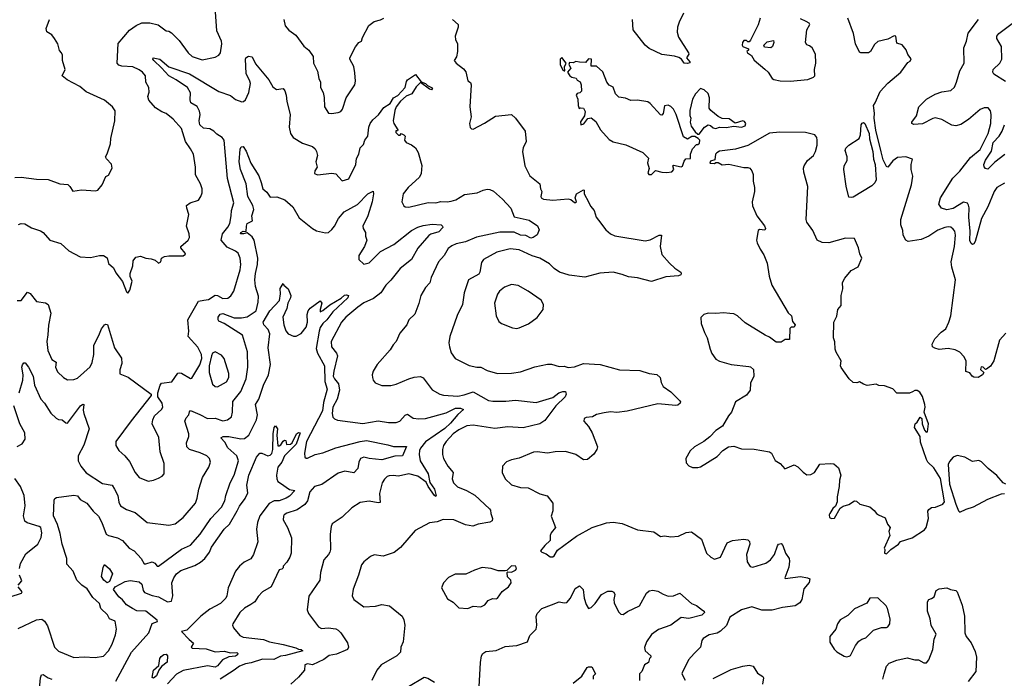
# Model space of a CAD drawing. Extents: x 2133489 to 2292442, y 756223 to 916462.
# Tile 81 of 256: x 2147403 to 2155073, y 827431 to 832563. Entities that reach past the tile are written whole.
import ezdxf

# ---------------------------------------------------------------- set-up
doc = ezdxf.new("R2010")
doc.units = 0

msp = doc.modelspace()

# ---------------------------------------------------------------- linework, layer by layer
at = {"layer": '0CON20XD'}
for points in [[(2147395, 830968), (2147415, 830975.8), (2147442.7, 830972.7), (2147495, 830940), (2147565, 830917.5), (2147585, 830904), (2147637.5, 830845), (2147725, 830818.8), (2147785, 830761.2), (2147873.3, 830715), (2147955, 830710), (2148024.5, 830724.5), (2148055.7, 830725.7), (2148085, 830707.5), (2148095, 830662.5), (2148135, 830630), (2148151.7, 830591.7), (2148205, 830522.5), (2148235, 830442.5), (2148245, 830433.3), (2148261.8, 830455), (2148279.5, 830525), (2148263.2, 830563.2), (2148263, 830585), (2148284.8, 830645), (2148287.8, 830685), (2148307.1, 830712.9), (2148345, 830719.8), (2148385, 830704.1), (2148428.6, 830698.6), (2148458, 830688), (2148485.3, 830664.7), (2148503.8, 830675), (2148508.8, 830705), (2148531.2, 830718.8), (2148565.9, 830724.1), (2148676.7, 830723.3), (2148694, 830735), (2148692.9, 830745), (2148659.2, 830785), (2148658, 830795), (2148715, 830843.8), (2148726.9, 830865), (2148724.4, 830895), (2148703.6, 830955), (2148722.1, 831045), (2148704.5, 831095.5), (2148703.5, 831115), (2148730, 831135), (2148795, 831156.9), (2148813.3, 831185), (2148824.2, 831215), (2148824.4, 831245), (2148812.7, 831285), (2148772.9, 831355), (2148773.6, 831413.6), (2148756, 831515), (2148735, 831556.7), (2148695, 831613.3), (2148665, 831716.2), (2148597.7, 831787.7), (2148545, 831832.5), (2148510, 831845), (2148460, 831875), (2148410, 831935), (2148402.5, 831965), (2148410.7, 831999.3), (2148410, 832035), (2148386.7, 832075), (2148383.8, 832125), (2148359.2, 832155), (2148335, 832172.9), (2148285, 832194.4), (2148200.2, 832200.2), (2148175, 832209.4), (2148162.5, 832225), (2148171.7, 832378.3), (2148258.7, 832481.3), (2148311.3, 832518.7), (2148355, 832538.8), (2148418.1, 832538.1), (2148481.7, 832521.7), (2148545, 832476.7), (2148565, 832473.3), (2148585, 832461.2), (2148645, 832400), (2148715.8, 832305), (2148748, 832275), (2148825, 832251.4), (2148925, 832270), (2148955, 832286.7), (2148968.8, 832305), (2148977.1, 832375), (2148974.2, 832395), (2148938.1, 832475), (2148929.2, 832625)], [(2149460, 832565), (2149471.9, 832515), (2149500.5, 832480.5), (2149555, 832442), (2149617.1, 832357.1), (2149656.2, 832325), (2149690, 832275), (2149692, 832225), (2149722.3, 832162.3), (2149733.8, 832105), (2149745.9, 832075.9), (2149746.2, 832035), (2149766, 831995), (2149776.1, 831956.1), (2149778.8, 831885), (2149807.5, 831835), (2149831.7, 831831.7), (2149885, 831840), (2149905, 831848.8), (2149918.8, 831865), (2149945.8, 831955), (2150014.2, 832055), (2150019.4, 832085), (2150015, 832150), (2150007, 832197), (2149976.2, 832255), (2149976.2, 832265), (2150017.9, 832352.1), (2150045, 832384), (2150066.7, 832395), (2150073.8, 832425), (2150123, 832517), (2150165, 832549.2), (2150215, 832560.8), (2150238.8, 832575)], [(2152573.8, 832615), (2152539.4, 832545), (2152527.1, 832505), (2152525.7, 832465), (2152535, 832426.7), (2152614, 832305), (2152616.2, 832295), (2152597.5, 832265), (2152623.8, 832235), (2152623.3, 832226.7), (2152605, 832221.5), (2152580, 832225), (2152558.8, 832255), (2152538.5, 832268.5), (2152505, 832280), (2152405, 832291.8), (2152307.3, 832337.3), (2152275.8, 832365.8), (2152181.4, 832485), (2152175.6, 832565)], [(2153170, 832575), (2153155.9, 832524.1), (2153097, 832403), (2153085, 832390), (2153075, 832390), (2153065, 832400), (2153045, 832400), (2153032.5, 832385), (2153030, 832365), (2153035, 832353.3), (2153080, 832335), (2153080, 832325), (2153067.5, 832315), (2153072.5, 832305), (2153103.9, 832283.9), (2153125, 832247.5), (2153207.1, 832177.1), (2153233.8, 832155), (2153264, 832105), (2153276.5, 832096.5), (2153326.7, 832086.7), (2153405, 832084.6)], [(2153405, 832084.6), (2153542.2, 832097.8), (2153585.6, 832114.4), (2153596, 832125), (2153594.2, 832175), (2153605.8, 832225), (2153601.2, 832295), (2153575, 832343.3), (2153555, 832360), (2153535, 832366.7), (2153523.8, 832385), (2153533.8, 832485), (2153557.5, 832525), (2153552.5, 832535), (2153529.7, 832549.7), (2153485, 832570)], [(2154935, 829840), (2154925, 829837.5), (2154906.7, 829855), (2154892.4, 829857.6), (2154888.3, 829838.3), (2154912.5, 829815), (2154903.3, 829795), (2154870, 829775), (2154836.4, 829776.4), (2154822.5, 829785), (2154805, 829812.5), (2154773, 829823), (2154776.7, 829905), (2154758.3, 829938.3), (2154725, 829973.3), (2154689.7, 829989.7), (2154635, 830000.8), (2154565, 829993.8), (2154532.3, 830002.3), (2154513.3, 830015), (2154510, 830035), (2154531.2, 830075), (2154581.7, 830128.3), (2154618, 830155), (2154641.4, 830205), (2154655.5, 830254.5), (2154692.1, 830535), (2154663.1, 830635), (2154660, 830675), (2154685.3, 830794.7), (2154693.2, 830885), (2154687.1, 830915), (2154675, 830931.9), (2154655.7, 830945.8), (2154635, 830948.4), (2154610, 830945), (2154555, 830921.8), (2154484.2, 830875.8), (2154425, 830850.9), (2154325, 830834), (2154305, 830844), (2154285, 830883.3), (2154281.5, 830921.5), (2154266.6, 830963.4), (2154265.7, 831005), (2154350, 831275), (2154360, 831345), (2154348, 831395), (2154346.2, 831435), (2154357.5, 831475), (2154305, 831493.8), (2154240.3, 831489.7), (2154205, 831462.5), (2154165, 831413.3), (2154155, 831420), (2154130.1, 831470.1), (2154112.3, 831532.3), (2154072.2, 831702.2), (2154058.8, 831795), (2154060.7, 831835), (2154052.9, 831895), (2154068, 831915), (2154105, 832003.8), (2154165, 832068), (2154266.2, 832155), (2154320.7, 832229.3), (2154340, 832240), (2154347, 832257), (2154321.2, 832291.2), (2154308.3, 832328.3), (2154276.1, 832366.1), (2154235, 832380), (2154227.5, 832435), (2154215, 832437.5), (2154165, 832410), (2154087.5, 832392.5), (2154060.8, 832369.2), (2154029.2, 832315), (2154015, 832305.7), (2153955, 832303.8), (2153945, 832311.2), (2153913.8, 832375), (2153896.9, 832455), (2153853.1, 832575)], [(2147365, 831333.3), (2147415, 831336.2), (2147535, 831320), (2147625, 831318), (2147715, 831283.8), (2147777.7, 831277.7), (2147795, 831263.3), (2147816.1, 831226.1), (2147885, 831236.9), (2147995, 831230), (2148012, 831235), (2148045.6, 831275), (2148075, 831340), (2148095, 831352.5), (2148123.3, 831405), (2148117.8, 831437.8), (2148078.3, 831478.3), (2148071.2, 831495), (2148085, 831517.5), (2148109.5, 831595), (2148112.3, 831637.7), (2148144, 831775), (2148148.2, 831851.8), (2148127.5, 831885), (2148063.8, 831935), (2147921.9, 832001.9), (2147871.5, 832041.5), (2147774, 832095), (2147733.3, 832125), (2147757.5, 832175), (2147737.5, 832245), (2147737, 832287), (2147730, 832305), (2147713, 832323), (2147700, 832375), (2147675, 832416.7), (2147655, 832443.8), (2147615, 832468), (2147608.7, 832495), (2147634.4, 832565)], [(2150775, 832563.8), (2150817.5, 832525), (2150818, 832505), (2150795.6, 832434.4), (2150798.6, 832408.6), (2150813.1, 832375), (2150814.4, 832315), (2150806.7, 832273.3), (2150788.1, 832245), (2150802.3, 832225), (2150860.3, 832180.3), (2150877.9, 832157.9), (2150895, 832087.5), (2150915, 832072.5), (2150920, 832055), (2150910, 831885), (2150918.8, 831805), (2150906.7, 831755), (2150913, 831723), (2150921.7, 831711.7), (2150935, 831710), (2151023.6, 831756.4), (2151108.3, 831811.7), (2151235, 831823.3), (2151265, 831796.7), (2151340, 831695), (2151348.8, 831615), (2151325.9, 831564.1), (2151320, 831535), (2151338.6, 831425), (2151375.9, 831345.9), (2151454.2, 831284.2), (2151460, 831245), (2151470, 831225), (2151462.5, 831185), (2151466.2, 831175), (2151484.5, 831164.5), (2151556.4, 831156.4), (2151675, 831167.1), (2151695, 831161.4), (2151725, 831137.5), (2151732, 831138), (2151739.2, 831145), (2151731.2, 831175), (2151740, 831205), (2151795, 831237.5), (2151800, 831235), (2151801.2, 831205), (2151833.1, 831145), (2151850.4, 831110.4), (2151878.8, 831075), (2151894.4, 831025), (2151911.2, 831001.2), (2151970, 830925), (2152005.4, 830895.4), (2152038.3, 830878.3), (2152275, 830840), (2152315, 830848.1), (2152385, 830883.8), (2152403, 830883), (2152391.9, 830795), (2152404.6, 830734.6), (2152463.8, 830665), (2152505.7, 830625.7), (2152552.5, 830595), (2152556.7, 830585), (2152552.5, 830575), (2152535, 830566.2), (2152435, 830560), (2152325, 830522.9), (2152215, 830551.5), (2152145, 830558.9), (2152095, 830578.2), (2152025, 830594.5), (2151923.1, 830586.9), (2151805, 830557.3), (2151682.7, 830572.7), (2151608.1, 830595), (2151565.3, 830625.3), (2151529.8, 830659.8), (2151455, 830705.7), (2151395, 830722.2), (2151295, 830770), (2151225, 830778.1), (2151119.5, 830750.5), (2151015, 830694.3), (2150999.7, 830670.3), (2150988.7, 830595), (2150980.7, 830579.3), (2150898.9, 830535), (2150864.3, 830434.3), (2150853.3, 830345), (2150811.3, 830258.7), (2150754.4, 830095.6), (2150747.1, 830045), (2150750, 830015), (2150765, 829966.7), (2150795, 829923.8), (2150905, 829868.8), (2150965, 829856.2), (2150995, 829856.7), (2151045, 829829.2), (2151125, 829806.9), (2151235, 829808.5), (2151305, 829820.4), (2151415, 829857.5), (2151515, 829880), (2151545, 829878.8), (2151605, 829860), (2151645, 829862), (2151675, 829854), (2151725, 829858), (2151795, 829883.8), (2151925, 829876.9), (2152075, 829834.4), (2152235, 829828.6), (2152305.7, 829805.7), (2152365, 829798), (2152392.5, 829775), (2152400, 829735), (2152416.7, 829705), (2152474.2, 829664.2), (2152543.3, 829595), (2152550, 829585), (2152547.5, 829575), (2152529.5, 829560.5), (2152515, 829556.2), (2152375, 829569.4), (2152135, 829512.2), (2152055, 829502.9), (2152005, 829506.9), (2151955, 829500.8), (2151895, 829486), (2151865, 829468.8), (2151817, 829463), (2151800, 829455), (2151797.5, 829435), (2151834.2, 829394.2), (2151862.7, 829342.7), (2151903.8, 829235), (2151900, 829215), (2151875, 829176.7), (2151825, 829136.2), (2151795, 829134), (2151734.3, 829174.3), (2151655, 829197.1), (2151574.4, 829195.6), (2151515, 829185.6), (2151435, 829196.9), (2151405.7, 829194.3), (2151295, 829147.5), (2151235, 829134.2), (2151195, 829118), (2151164, 829085), (2151162.5, 829035), (2151184, 828985), (2151235, 828937.5), (2151305, 828918.5), (2151365, 828914), (2151455, 828868.8), (2151512.7, 828852.7), (2151556, 828795), (2151556.7, 828735), (2151543.3, 828695), (2151577.5, 828605), (2151542, 828565), (2151536, 828545), (2151536.1, 828503.9), (2151492.5, 828465), (2151460, 828425), (2151470, 828415), (2151505, 828400), (2151535, 828377.5), (2151555, 828377.5), (2151566.2, 828385), (2151591.7, 828428.3), (2151740.6, 828539.4), (2151863.7, 828606.3), (2151975, 828642.9), (2152025, 828648.6), (2152095, 828638.6), (2152215, 828589.2), (2152342.3, 828572.3), (2152395, 828536.2), (2152425, 828541.2), (2152475, 828532.5), (2152535, 828538.6), (2152595, 828566), (2152635, 828571.2), (2152713.8, 828515), (2152753.3, 828405), (2152787.5, 828375), (2152815, 828360), (2152862.5, 828375), (2152915, 828487.5), (2152956.4, 828503.6), (2153045, 828514), (2153075, 828511.2), (2153087.3, 828497.3), (2153090.8, 828475), (2153065.6, 828395), (2153068.7, 828338.7), (2153093, 828303), (2153115, 828296), (2153215, 828328), (2153252.5, 828355), (2153283.8, 828396.2), (2153305, 828463.3), (2153314, 828475), (2153335, 828481.2), (2153347, 828467), (2153368.8, 828405), (2153395.7, 828365.7), (2153400, 828345), (2153394.1, 828295.9), (2153362, 828215), (2153365, 828207.5), (2153485, 828224), (2153540, 828215), (2153556.7, 828205), (2153553.6, 828176.4), (2153511.1, 828128.9), (2153495.3, 828044.7), (2153481.1, 828018.9), (2153443.3, 827995), (2153345, 827982.1), (2153265, 827962.3), (2153185, 827962.3), (2153105, 827986.9), (2153026.7, 827965), (2152935, 827906.8), (2152908.3, 827841.7), (2152862.7, 827797.3), (2152835, 827782.2), (2152775, 827768.8), (2152728.3, 827741.7), (2152715.5, 827725), (2152707.5, 827672.5), (2152655.8, 827624.2)], [(2155075, 831288.6), (2155015, 831255.6), (2154992.7, 831225), (2154944.3, 831105.7), (2154894.1, 831015), (2154845.4, 830834.6), (2154835, 830816.2), (2154825, 830812.5), (2154815, 830820), (2154805, 830842.5), (2154808, 830915), (2154796.7, 831025), (2154798.1, 831098.1), (2154795, 831118.8), (2154785, 831132.9), (2154755, 831140), (2154675, 831093.1), (2154625, 831081.1), (2154584.6, 831094.6), (2154563.1, 831125), (2154576.2, 831173.8), (2154672.3, 831327.7), (2154727.1, 831382.9), (2154810.5, 831489.5), (2154885, 831551.8), (2154946.1, 831675), (2154968.5, 831755), (2154970.6, 831825), (2154965, 831853.3), (2154946.2, 831875), (2154915.9, 831875.9), (2154885, 831863.1), (2154795, 831785.6), (2154735, 831746.5), (2154695, 831736.2), (2154665, 831740.9), (2154585, 831784.3), (2154535, 831798.6), (2154515.7, 831794.3), (2154435, 831750.8), (2154367.5, 831747.5), (2154353, 831753), (2154352.9, 831765), (2154387.8, 831815), (2154406, 831885), (2154467.5, 831945), (2154535, 831983.5), (2154585, 832000), (2154655, 832010.8), (2154683.7, 832036.3), (2154700.5, 832075), (2154725.6, 832165), (2154758.9, 832225), (2154757.8, 832345), (2154778.1, 832395), (2154791.7, 832458.3), (2154871.4, 832565)], [(2155081.2, 832081.2), (2154989.8, 832139.8), (2154982.8, 832155), (2154985.5, 832175), (2155038.9, 832225), (2155052.2, 832255), (2155050, 832355), (2155014.3, 832415.7), (2155014.4, 832435), (2155030, 832455), (2155165, 832555.7)], [(2153255, 832343.3), (2153205, 832350), (2153200, 832365), (2153225, 832390), (2153275, 832400), (2153277.5, 832385), (2153267.5, 832355), (2153255, 832343.3)], [(2147385, 830375.6), (2147415, 830375.8), (2147465, 830440), (2147485, 830430), (2147535, 830366.2), (2147605, 830358), (2147624.3, 830344.3), (2147645.6, 830275), (2147627.2, 830182.8), (2147623.8, 830106.2), (2147614.6, 830055.4), (2147621.5, 829985), (2147655, 829916), (2147688.6, 829895), (2147681.9, 829855), (2147698.3, 829818.3), (2147745, 829773.8), (2147775, 829757.5), (2147825, 829760), (2147855, 829770), (2147951.7, 829858.3), (2147967.2, 829892.8), (2147981.1, 829955), (2147982, 830025), (2148025.8, 830115.8), (2148040.6, 830155), (2148064, 830185), (2148075, 830191.2), (2148086.8, 830186.8), (2148142.5, 830005), (2148195.6, 829925), (2148200, 829885), (2148182.9, 829835), (2148184.5, 829804.5), (2148248.1, 829778.1), (2148427.5, 829645), (2148427.5, 829635), (2148271.6, 829438.4), (2148152, 829275), (2148152, 829245), (2148175, 829206.7), (2148223.6, 829163.6), (2148259.2, 829119.2), (2148302.9, 829035), (2148335, 828996), (2148405, 828966.7), (2148445, 828973.8), (2148485, 828990), (2148512.5, 829005), (2148527.5, 829025), (2148530, 829105), (2148496.5, 829195), (2148487.2, 829307.2), (2148435.8, 829415), (2148440.6, 829445), (2148454.2, 829475), (2148508, 829525), (2148519.4, 829545), (2148513.3, 829575), (2148480.6, 829625), (2148479.2, 829655), (2148497.5, 829715), (2148508.5, 829731.5), (2148588.6, 829741.4), (2148635, 829808), (2148645, 829812), (2148665, 829807.5), (2148735, 829767.5), (2148745, 829770), (2148805.9, 829874.1), (2148823, 829923), (2148820, 829955), (2148790.5, 830010.5), (2148716.2, 830095), (2148721.4, 830135), (2148713.1, 830225), (2148795, 830368.8), (2148837.5, 830377.5), (2148875, 830383.3), (2148925, 830416.7), (2148945, 830413.5), (2148985, 830389.4), (2149025, 830394.3), (2149048.9, 830411.1), (2149072.4, 830447.6), (2149121.8, 830615), (2149126.4, 830655), (2149121.5, 830705), (2149105.7, 830745), (2149085, 830760.6), (2149019.4, 830789.4), (2148972, 830845), (2148982.9, 830895), (2149025, 830947.1), (2149039.8, 830975), (2149051.6, 831035), (2149052.9, 831077.1), (2149070.8, 831135), (2149021.8, 831325), (2148996.5, 831625), (2148981.2, 831645), (2148940.2, 831670.2), (2148915.3, 831695), (2148885, 831713.1), (2148835, 831718.6), (2148806.5, 831745), (2148800.2, 831775), (2148808.3, 831825), (2148805, 831850), (2148785, 831886.2), (2148736.6, 831915), (2148731.2, 831938.8), (2148733.7, 831993.7), (2148709.5, 832035), (2148622.5, 832095), (2148565.2, 832125.2), (2148509.1, 832189.1), (2148449.4, 832245), (2148441.4, 832255), (2148442.5, 832265), (2148495, 832256.2), (2148566.2, 832196.2), (2148725, 832142.4), (2148955, 832004.3), (2149045, 831972.5), (2149085, 831940), (2149135, 831923.8), (2149147.5, 831925), (2149161.4, 831938.6), (2149188.9, 831995), (2149200.6, 832065), (2149197.1, 832085), (2149167.8, 832145), (2149162.2, 832255), (2149165, 832266.2), (2149185, 832280), (2149215, 832272.5), (2149240.3, 832220.3), (2149343.8, 832093.8), (2149375, 832040), (2149405, 832019.2), (2149455, 832026), (2149468.5, 832008.5), (2149478.9, 831975), (2149483.1, 831925), (2149510, 831825), (2149501.9, 831725), (2149512, 831675), (2149534.2, 831645), (2149605, 831601.9), (2149685.4, 831575.4), (2149705, 831556), (2149715.6, 831535), (2149722, 831505), (2149710.8, 831455), (2149720, 831415), (2149702.5, 831385), (2149699.4, 831365), (2149723.5, 831353.5), (2149835, 831366.9), (2149865, 831363.1), (2149915, 831307.5), (2149968.3, 831321.7), (2150021.9, 831435), (2150028, 831482), (2150046.2, 831515), (2150054.2, 831565), (2150080.5, 831589.5), (2150092.9, 831625), (2150114.5, 831655.5), (2150123.5, 831725), (2150134.4, 831755), (2150155, 831782), (2150199.3, 831820.7), (2150240.3, 831879.7), (2150290.2, 831909.8), (2150314.3, 831955), (2150347.9, 831972.1), (2150406.2, 832035), (2150415, 832082.5), (2150423.8, 832095), (2150487, 832137), (2150530, 832080), (2150565, 832066.5), (2150580.7, 832050.7), (2150612, 832035), (2150619.1, 832020.9), (2150613.9, 832016.1), (2150595, 832020.9), (2150525, 832072.5), (2150491.2, 832038.8), (2150457.3, 831985), (2150413.6, 831966.4), (2150370.7, 831929.3), (2150335.6, 831885), (2150325.5, 831854.5), (2150311.9, 831775), (2150317.1, 831755), (2150350, 831705), (2150345, 831697.5), (2150333.6, 831696.4), (2150334.2, 831685), (2150355, 831664.2), (2150366, 831664), (2150375, 831676.7), (2150395, 831666), (2150405.8, 831655), (2150400, 831625), (2150412.5, 831605), (2150455, 831588), (2150487.5, 831565), (2150508.3, 831528.3), (2150536.8, 831426.8), (2150530.8, 831365), (2150518, 831335), (2150428.8, 831255), (2150390, 831205), (2150380, 831145), (2150395, 831113.8), (2150405.9, 831105.9), (2150435, 831101.4), (2150585, 831137.8), (2150645, 831137.1), (2150685, 831145.7), (2150732.7, 831142.7), (2150765, 831148.1), (2150799.8, 831160.2), (2150868.7, 831201.3), (2150965.6, 831214.4), (2151014.3, 831235.7), (2151045, 831241.2), (2151065, 831240), (2151095, 831226.2), (2151163.3, 831163.3)], [(2151645, 832163.3), (2151650, 832165), (2151647.5, 832195), (2151660, 832225), (2151625, 832267.5), (2151612.5, 832255), (2151613.3, 832215), (2151635, 832170), (2151645, 832163.3)], [(2152325, 831357.5), (2152355, 831388.8), (2152405, 831373.8), (2152445, 831371.2), (2152482.5, 831377.5), (2152497.5, 831395), (2152490, 831425), (2152495, 831430), (2152555, 831417.5), (2152565, 831422.5), (2152578.3, 831461.7), (2152591.7, 831478.3), (2152628.3, 831481.7), (2152627.5, 831515), (2152643, 831557), (2152675, 831590), (2152685, 831590), (2152698.3, 831601.7), (2152700, 831625), (2152688.3, 831638.3), (2152661.7, 831651.7), (2152638.3, 831651.7), (2152605, 831632.5), (2152575, 831650), (2152518, 831825), (2152496.2, 831865), (2152475, 831886.7), (2152453.6, 831896.4), (2152425, 831892.5), (2152415, 831832.5), (2152405, 831820), (2152395, 831821.2), (2152315, 831910.8), (2152295, 831922.5), (2152216.8, 831936.8), (2152162.7, 831932.7), (2152121.2, 831951.2), (2152070.5, 831960.5), (2152043.3, 831985), (2152025, 832036.7), (2151993.9, 832053.9), (2151975.9, 832075.9), (2151945, 832156.2), (2151895, 832200), (2151855, 832200), (2151856.4, 832256.4), (2151835, 832257.5), (2151811.7, 832228.3), (2151765, 832233.3), (2151735, 832236.7), (2151715, 832227.5), (2151685, 832230), (2151680, 832215), (2151697.5, 832185), (2151670, 832155), (2151687.5, 832125), (2151705, 832114), (2151736.7, 832106.7), (2151745, 832092.5), (2151768, 832078), (2151776.7, 832055), (2151780, 832005), (2151767, 831993), (2151745, 831987.5), (2151737.5, 831975), (2151750, 831945), (2151753.9, 831893.9), (2151761.7, 831871.7), (2151775, 831877.5), (2151795, 831872.5), (2151807.7, 831847.7), (2151803.8, 831815), (2151772.8, 831767.2), (2151774.2, 831744.2), (2151798.1, 831751.9), (2151827.7, 831792.3), (2151855, 831798.8), (2151890.5, 831770.5), (2151926.7, 831705), (2151995, 831630), (2152025, 831610), (2152125, 831588), (2152258.3, 831528.3), (2152300, 831485), (2152293.6, 831446.4), (2152306.2, 831403.8), (2152295, 831370), (2152305, 831357.5), (2152325, 831357.5)], [(2152695, 831670), (2152736.7, 831725), (2152765, 831743.3), (2152785, 831737.5), (2152805, 831720), (2152825, 831716.2), (2152855, 831726), (2152905, 831724), (2152965, 831733.3), (2153025, 831726), (2153053, 831737), (2153060, 831755), (2153050, 831770), (2153035, 831774.4), (2152975, 831756.7), (2152929.5, 831789.5), (2152875, 831794.2), (2152845, 831808.6), (2152786.7, 831855), (2152773, 831873), (2152775.8, 831954.2), (2152765, 831987.5), (2152735, 832016.2), (2152705, 832026.2), (2152667.5, 831985), (2152643.3, 831945), (2152623.3, 831855), (2152623.6, 831816.4), (2152630, 831795), (2152626.7, 831765), (2152634, 831734), (2152665, 831690), (2152685, 831670), (2152695, 831670)], [(2153885, 831176.7), (2153861.2, 831181.2), (2153842, 831265), (2153822, 831395), (2153826, 831425), (2153849.4, 831465), (2153848.6, 831495), (2153834.2, 831545), (2153839.1, 831560.9), (2153861.9, 831585), (2153943, 831637), (2153952.7, 831665), (2153958.6, 831745), (2153965, 831758), (2153975, 831762), (2153985.5, 831755), (2154020, 831675), (2154023.9, 831635), (2154048.1, 831535), (2154052.9, 831475), (2154065.9, 831434.1), (2154075.8, 831314.2), (2154065, 831291.4), (2154041.2, 831268.8), (2153895, 831181.2), (2153885, 831176.7)], [(2155077.5, 831512.5), (2154998.1, 831451.9), (2154945, 831398), (2154925, 831402.5), (2154915.5, 831415.5), (2154913.8, 831435), (2154925, 831467.5), (2154972.7, 831537.3), (2154985, 831605.5), (2155033.8, 831656.2), (2155056, 831694), (2155074.2, 831745)], [(2154155, 828400), (2154187.5, 828435), (2154247.5, 828475), (2154265, 828497.5), (2154355, 828526.7), (2154451.7, 828588.3), (2154463.8, 828605), (2154482.5, 828675), (2154476.4, 828733.6), (2154485, 828747.5), (2154505, 828762.5), (2154536.4, 828763.6), (2154595, 828787.1), (2154606.6, 828805), (2154575, 828989.2), (2154525, 829070), (2154477.5, 829115), (2154466.7, 829135), (2154420.7, 829270.7), (2154416.7, 829315), (2154373.3, 829385), (2154377.5, 829415), (2154393, 829427), (2154417, 829467), (2154430, 829455), (2154433.3, 829415), (2154450, 829365), (2154465, 829350), (2154475, 829352.5), (2154482.2, 829415), (2154449.4, 829505), (2154456.1, 829545), (2154453.2, 829565), (2154435, 829626), (2154415, 829660), (2154395, 829672.5), (2154375, 829672.5), (2154356.7, 829663.3), (2154335, 829653.3), (2154235, 829653.8), (2154205, 829686.2), (2154139.3, 829709.3), (2154095, 829713.8), (2154073.6, 829723.6), (2154005, 829712.5), (2153975, 829722), (2153945, 829741.2), (2153925, 829733.3), (2153895, 829736.7), (2153863.8, 829765), (2153802.4, 829852.4), (2153798, 829865), (2153801.2, 829905), (2153762.3, 829972.3), (2153756.4, 829996.4), (2153753, 830053), (2153743.3, 830085), (2153743.8, 830205), (2153767.3, 830252.7), (2153776.2, 830305), (2153800.8, 830335), (2153802, 830415), (2153815.8, 830465.8), (2153813.3, 830515), (2153831.2, 830548.8), (2153880.5, 830609.5), (2153935, 830637.5), (2153962, 830705), (2153947.7, 830737.7), (2153938, 830785), (2153905, 830857.5), (2153835, 830861.9), (2153705, 830824.4), (2153653.1, 830826.9), (2153615.6, 830845.6), (2153580.9, 830920.9), (2153534.3, 830984.3), (2153530, 831005), (2153542.3, 831262.3), (2153511.4, 831375), (2153509.2, 831405), (2153514, 831425), (2153540, 831465), (2153586, 831505), (2153602.5, 831535), (2153614.3, 831585), (2153614.3, 831624.3), (2153611.9, 831645), (2153597.5, 831665), (2153525, 831683.8), (2153325, 831686.8), (2153245, 831677.7), (2153075, 831581.9), (2152980, 831555), (2152855, 831537.5), (2152833.6, 831526.4), (2152822.5, 831515), (2152818.3, 831471.7), (2152785, 831460), (2152780, 831445), (2152815, 831442.5), (2152825, 831450), (2152845, 831450), (2152875, 831433.3), (2152926.7, 831436.7), (2153045, 831412), (2153075, 831412), (2153090, 831405), (2153106.2, 831385), (2153116.1, 831356.1), (2153116.7, 831305), (2153126.2, 831255), (2153126.1, 831223.9), (2153110, 831145), (2153111.7, 831111.7), (2153143.8, 831035), (2153205.8, 830955.8), (2153212.5, 830935), (2153207, 830923), (2153165, 830927.5), (2153155, 830920), (2153143.3, 830845), (2153147.5, 830825), (2153170, 830775), (2153199.5, 830729.5), (2153226.2, 830665), (2153240, 830565), (2153262.5, 830495), (2153388.3, 830278.3), (2153414, 830255), (2153422.3, 830212.3), (2153443.3, 830185), (2153435, 830167.5), (2153413, 830167), (2153403, 830157), (2153398.3, 830071.7), (2153365, 830070), (2153335, 830050), (2153295, 830050), (2153245, 830090), (2153210, 830105), (2153055, 830200), (2152995.7, 830255.7), (2152965, 830270), (2152934, 830274), (2152885, 830280), (2152825, 830273.3), (2152765, 830276.7), (2152733, 830267), (2152708.3, 830241.7), (2152712.5, 830195), (2152736.7, 830125), (2152758.8, 830085), (2152781.2, 829995), (2152795, 829962.5), (2152825, 829917.5), (2152855, 829902.5), (2152945, 829877.5), (2153081.7, 829861.7), (2153097, 829857), (2153118.3, 829838.3), (2153122.5, 829785), (2153095, 829730), (2153093.3, 829675), (2153065, 829636.7), (2152980, 829585), (2152948.8, 829505), (2152924.5, 829475.5), (2152878.8, 829395), (2152825, 829362.5), (2152778.3, 829311.7), (2152732.5, 829275), (2152660, 829235), (2152625, 829202.5), (2152593.3, 829145), (2152595, 829110), (2152615, 829087.5), (2152643.9, 829073.9), (2152685, 829073.8), (2152705, 829080), (2152835, 829158.8), (2152881.2, 829205), (2152925, 829235.8), (2152965, 829239.2), (2153025, 829218.8), (2153125, 829215.8), (2153244.5, 829194.5), (2153259.2, 829185), (2153289.1, 829129.1), (2153325.7, 829105.7), (2153363, 829063), (2153435, 829093.3), (2153465, 829080), (2153505, 829036.7), (2153535, 829016.7), (2153565, 829018.8), (2153595, 829036), (2153635, 829098.8), (2153715, 829105.8), (2153745, 829101.2), (2153780.7, 829070.7), (2153798.8, 829015), (2153788, 828975), (2153787.1, 828925), (2153771.4, 828845), (2153770, 828805), (2153756.7, 828773.3), (2153737.5, 828755), (2153712.5, 828715), (2153707.5, 828705), (2153710, 828685), (2153727, 828677), (2153750.7, 828679.3), (2153793.6, 828756.4), (2153818.3, 828771.7), (2153862.5, 828785), (2153906.4, 828813.6), (2153920.5, 828810.5), (2153948, 828788), (2154025, 828767.5), (2154059.5, 828739.5), (2154076.1, 828716.1), (2154093.9, 828703.9), (2154145, 828682.5), (2154162, 828632), (2154182.5, 828605), (2154173.3, 828575), (2154180, 828545), (2154137.5, 828445), (2154142.5, 828435), (2154140, 828405), (2154155, 828400)], [(2147400, 829655), (2147427.3, 829755), (2147429.5, 829795), (2147420, 829855), (2147424.2, 829874.2), (2147435, 829890), (2147445, 829890), (2147472.9, 829855), (2147508.9, 829785), (2147518.8, 829715), (2147567, 829607), (2147597.5, 829575), (2147646.3, 829496.3), (2147687.4, 829457.4), (2147705, 829447.5), (2147734, 829444), (2147761.7, 829421.7), (2147775, 829418.8), (2147877.5, 829555), (2147895, 829567.5), (2147904, 829564), (2147898.8, 829521.2), (2147902.2, 829495), (2147945.7, 829375), (2147902.4, 829247.6), (2147858.6, 829165), (2147858, 829125), (2147880, 829085), (2147922.5, 829032.5), (2148048.3, 828948.3), (2148125, 828935.7), (2148143.1, 828905), (2148168.5, 828855), (2148174.6, 828804.6), (2148187.5, 828775), (2148235, 828745.6), (2148302, 828722), (2148396.7, 828645), (2148565, 828624.2), (2148615, 828635.8), (2148675.8, 828685), (2148773.4, 828796.6), (2148786.9, 828835), (2148798.2, 828905), (2148828.5, 828995), (2148875.8, 829075), (2148890, 829115), (2148881.2, 829145), (2148860, 829165), (2148809.2, 829189.2), (2148726, 829215), (2148704.4, 829235), (2148702.9, 829265), (2148720, 829315), (2148720.8, 829335), (2148690, 829435), (2148699.1, 829460.9), (2148720, 829485), (2148725, 829506.7), (2148735, 829517.8), (2148807.6, 829487.6), (2148865, 829454.4), (2148925, 829458.5), (2148985, 829437.1), (2149023.3, 829445), (2149052.1, 829467.9), (2149062.2, 829505), (2149062.9, 829587.1), (2149125, 829665.5), (2149168.7, 829765), (2149181, 829855), (2149178.3, 829975), (2149138.8, 830105), (2148996.6, 830196.6), (2148955, 830213.8), (2148948.3, 830225), (2148949.6, 830245), (2148965, 830267.6), (2148985, 830273.1), (2149075, 830240.8), (2149130.9, 830239.2), (2149175, 830247.8), (2149244.5, 830295), (2149260.9, 830360.9), (2149262.4, 830407.6), (2149240.8, 830485), (2149236, 830536), (2149240.3, 830585), (2149256.5, 830655), (2149259.2, 830705), (2149229.1, 830845), (2149215, 830871.5), (2149175, 830903.3), (2149146.2, 830893.8), (2149123.8, 830895), (2149126.7, 830905), (2149145, 830914), (2149168.3, 830911.7), (2149168.9, 830955), (2149175.4, 830974.6), (2149217.5, 830995), (2149210.9, 831035), (2149227.9, 831085), (2149218.6, 831115), (2149179.6, 831185), (2149167.6, 831285), (2149124.6, 831395), (2149112.5, 831455), (2149119.6, 831555), (2149127.5, 831572.5), (2149145, 831574.2), (2149168, 831538), (2149205, 831445.6), (2149267.1, 831347.1), (2149283.5, 831295)], [(2149283.5, 831295), (2149296.3, 831246.3), (2149327.9, 831217.9), (2149355, 831180), (2149407, 831183), (2149468.8, 831158.8), (2149531.2, 831105), (2149580.3, 831020.3), (2149683.3, 830935), (2149715, 830917.5), (2149785, 830901.2), (2149807.5, 830905), (2149835, 830928.8), (2149855, 830953.8), (2149886.9, 831015), (2149931.9, 831065), (2150035.9, 831124.1), (2150115, 831205.7), (2150155.9, 831225.9), (2150159.4, 831205), (2150150, 831145), (2150114.4, 831035.6), (2150076.7, 830955), (2150080, 830935), (2150097.5, 830905), (2150096.7, 830875), (2150106.7, 830845), (2150088, 830795), (2150044.2, 830725), (2150046.2, 830695), (2150085, 830657.5), (2150125, 830669.5), (2150213.8, 830756.2), (2150317.5, 830812.5), (2150455, 830919.5), (2150504, 830946), (2150545, 830960.4), (2150615, 830969.6), (2150685.2, 830965.2), (2150697.9, 830955), (2150698.2, 830945), (2150669.3, 830910.7), (2150605, 830891.4), (2150589.3, 830880.7), (2150505, 830783.8), (2150455, 830695.3), (2150366.4, 830625), (2150295, 830534.3), (2150255, 830495.6), (2150216.2, 830433.8), (2150158.2, 830391.8), (2150085, 830356.7), (2150036.6, 830323.4), (2149943.6, 830245), (2149909.5, 830205), (2149830, 830055), (2149831.8, 830015), (2149871.1, 829965), (2149878.1, 829945), (2149850, 829825), (2149846.2, 829785), (2149854.7, 829764.7), (2149886, 829725), (2149895.3, 829675), (2149877.5, 829605), (2149842.2, 829545), (2149836.9, 829495), (2149842.5, 829465), (2149855, 829452), (2149877.7, 829442.3), (2150075, 829417.8), (2150195, 829437.9), (2150275, 829425.5), (2150335, 829423.3), (2150365, 829434.4), (2150405, 829480.8), (2150425, 829488.6), (2150468.3, 829458.3), (2150511.7, 829451.7), (2150565, 829456.7), (2150725, 829499), (2150797.5, 829535), (2150836.7, 829535), (2150860.6, 829525), (2150815, 829487.5), (2150759.7, 829420.3), (2150715, 829378), (2150565, 829273.1), (2150526, 829225), (2150517.9, 829205), (2150513.8, 829173.8), (2150522.3, 829125), (2150584.2, 829025), (2150597.3, 828957.3), (2150634.7, 828905), (2150647.6, 828852.4), (2150645, 828848.8), (2150634.6, 828855), (2150586.1, 828925), (2150569.4, 828959.4), (2150505.3, 829005), (2150434.7, 829025.3), (2150355, 829005.6), (2150312.1, 829012.1), (2150280.3, 829009.7), (2150265, 829002.5), (2150245, 828984), (2150226.4, 828953.6), (2150205, 828870), (2150210, 828800), (2150195, 828797.7), (2150125, 828811.9), (2150055, 828800), (2149991.2, 828758.8), (2149915, 828686.7), (2149837.5, 828635), (2149830, 828615), (2149822, 828555), (2149824.3, 828435), (2149819.4, 828415), (2149809.2, 828395), (2149772.5, 828355), (2149747.5, 828255), (2149740.8, 828195), (2149655, 828070), (2149642, 827965), (2149652.5, 827935), (2149731.1, 827831.1), (2149755, 827820), (2149805, 827823.3), (2149865, 827817.8), (2149885, 827806.9), (2149905.4, 827785.4), (2149957.6, 827707.6), (2149964.2, 827675), (2149956.7, 827655), (2149872.1, 827617.9), (2149815, 827609.5), (2149772, 827578), (2149685, 827535.6), (2149645, 827543.5), (2149625, 827536.5), (2149621.2, 827495), (2149575, 827440), (2149514.1, 827385.9)], [(2151163.3, 831163.3), (2151228.9, 831095), (2151255, 831025.6), (2151372, 831002), (2151437.9, 830957.9), (2151449.1, 830925), (2151435, 830886.4), (2151403.8, 830865), (2151385, 830859.8), (2151345, 830882.5), (2151305, 830884.7), (2151255, 830908.5), (2151142, 830908), (2150961.7, 830868.3), (2150875, 830832.9), (2150802.6, 830817.4), (2150768.3, 830801.7), (2150740.3, 830779.7), (2150708.6, 830725), (2150664.5, 830675.5), (2150609.2, 830555), (2150596.8, 830513.2), (2150564, 830475), (2150528.6, 830415), (2150512, 830352), (2150481.4, 830268.6), (2150433.3, 830225), (2150418.8, 830185), (2150365, 830120), (2150336, 830055), (2150311.3, 830028.7), (2150289.3, 829990.7), (2150188.8, 829875), (2150156.2, 829825), (2150148.8, 829795), (2150152, 829775), (2150156.7, 829755), (2150173, 829733), (2150225, 829713.3), (2150295, 829713.8), (2150335, 829722), (2150435, 829765.8), (2150475, 829777.5), (2150525, 829782), (2150545, 829771.2), (2150615, 829680), (2150675.5, 829645.5), (2150705, 829638.1), (2150815, 829630.4), (2150865, 829639.6), (2150935, 829664.4), (2151054.7, 829594.7), (2151089.5, 829589.5), (2151188.9, 829591.1), (2151265, 829598.2), (2151425, 829578.9), (2151555, 829620), (2151603.5, 829656.5), (2151635, 829666.4), (2151655, 829665.3), (2151660, 829645), (2151651.5, 829625), (2151579.6, 829555), (2151495, 829440), (2151455.7, 829414.3), (2151325, 829383.1), (2151205, 829389.3), (2151105, 829378), (2150935, 829404.6), (2150885, 829398.7), (2150825, 829368.2), (2150779.2, 829335), (2150724, 829275), (2150705.4, 829245), (2150697.5, 829215), (2150697.1, 829175), (2150705.6, 829145), (2150737.5, 829085), (2150778.6, 829035), (2150772, 828985), (2150783.2, 828953.2), (2150813.8, 828923.8), (2150884.5, 828894.5), (2150947.3, 828857.3), (2151062.1, 828752.1), (2151070.8, 828740.8), (2151072.1, 828715), (2151086.7, 828675), (2151082.9, 828657.1), (2151065, 828647.5), (2150975, 828632.5), (2150933.4, 828616.6), (2150875, 828627.1), (2150785, 828666.2), (2150701.2, 828668.8), (2150655, 828651.2), (2150595, 828643.8), (2150485, 828584), (2150369.7, 828450.3), (2150319.2, 828410.8), (2150235, 828382), (2150165, 828393.8), (2150135, 828380), (2150085, 828338.8), (2150065.7, 828314.3), (2150043.1, 828235), (2150000, 828125), (2149994, 828075), (2150005.9, 828045.9), (2150085, 827987.5), (2150174.4, 827994.4), (2150225, 828005.5), (2150285, 827995.6), (2150381.9, 827915), (2150395, 827886.7), (2150402.5, 827845), (2150390.6, 827715), (2150372, 827675), (2150368.8, 827635), (2150341.2, 827605), (2150218.8, 827535), (2150184.2, 827495), (2150147.5, 827415)], [(2147390.7, 827819.3), (2147535, 827886.5), (2147575, 827893.1), (2147596.2, 827876.2), (2147618.9, 827838.9), (2147674.5, 827675), (2147705, 827642.5), (2147825, 827591.9), (2147905, 827597.8), (2147992.3, 827592.3), (2148055, 827604), (2148095, 827644), (2148125, 827696.7), (2148149.4, 827770.6), (2148156.9, 827815), (2148147, 827877), (2148102.5, 827895), (2148087.5, 827925), (2148035.8, 827975), (2148025.8, 828015), (2147971.9, 828061.9), (2147927.9, 828127.9), (2147887.3, 828157.3), (2147849.2, 828195), (2147820, 828265), (2147770.7, 828320.7), (2147770, 828365), (2147735.3, 828475), (2147719, 828559), (2147698.3, 828628.3), (2147667.6, 828697.6), (2147672, 828818), (2147677.6, 828832.4), (2147689.7, 828840.3), (2147825, 828857.3), (2147855, 828851.9), (2147873.3, 828823.3), (2147925.9, 828795.9), (2147975, 828734.4), (2148016, 828695), (2148044.3, 828644.3), (2148075.8, 828555), (2148095, 828543.1), (2148165, 828525.6), (2148205, 828504.5), (2148255, 828444.2), (2148295, 828424.3), (2148349.2, 828365), (2148373.5, 828323.5), (2148386.9, 828323.1), (2148435, 828338.1), (2148455, 828327.5), (2148475, 828306), (2148485, 828305.8), (2148665, 828437.3), (2148735, 828468.1), (2148808.2, 828555), (2148893.1, 828676.9), (2148975, 828764.5), (2149002.1, 828815), (2149007.9, 828855), (2149041.8, 828955), (2149073.8, 829015), (2149108.2, 829125), (2149094.5, 829165), (2149025, 829227.3), (2149000, 829270), (2148970, 829305), (2148987.5, 829315), (2149033.7, 829316.3), (2149125, 829297.2), (2149155, 829300), (2149187.5, 829325), (2149225, 829399.2), (2149248.6, 829445), (2149256.8, 829483.2), (2149240.6, 829565), (2149266.7, 829605), (2149302.7, 829715), (2149342.4, 829795), (2149358, 829875), (2149338.7, 830005), (2149351.6, 830115), (2149339, 830149), (2149304.3, 830185), (2149300.8, 830205), (2149350.9, 830295), (2149426.1, 830373.9), (2149435.9, 830425.9), (2149431.7, 830468.3), (2149455, 830507.5), (2149460, 830495), (2149495, 830466.7), (2149514.3, 830415), (2149512.2, 830395), (2149492.2, 830355), (2149485, 830312.5), (2149454.2, 830245), (2149460, 830185), (2149477.3, 830137.3), (2149493.3, 830115), (2149535, 830097.5), (2149557.5, 830097.5), (2149595, 830118.8), (2149635, 830166.2), (2149645.5, 830205), (2149642.7, 830265), (2149650.6, 830295), (2149665, 830315.7), (2149745, 830372.5), (2149755.8, 830355), (2149742.9, 830305), (2149745, 830287.5), (2149765, 830296), (2149818.1, 830341.9), (2149906.9, 830393.1), (2149934, 830416), (2149949.7, 830419.7), (2149964.2, 830414.2), (2149960, 830395), (2149843, 830287), (2149795, 830223.3), (2149765.3, 830194.7), (2149744.6, 830165), (2149735.3, 830135), (2149711.8, 830001.8), (2149724.1, 829965), (2149776.7, 829866.7), (2149780, 829745), (2149798.2, 829685), (2149770.4, 829579.6)], [(2151275, 830157.5), (2151295, 830162), (2151367.4, 830192.6), (2151435, 830242), (2151480.8, 830305), (2151484, 830345), (2151465, 830378.8), (2151365, 830448.6), (2151285, 830491.4), (2151235, 830500.8), (2151180.3, 830479.7), (2151141.1, 830448.9), (2151125.7, 830424.3), (2151100.8, 830355), (2151115.8, 830255), (2151135, 830212.5), (2151155, 830196.2), (2151242.1, 830162.1), (2151275, 830157.5)], [(2155085, 830120.8), (2155035.7, 830065), (2154990, 829905), (2154965, 829863.3), (2154935, 829840)], [(2148945, 829702.5), (2149015, 829742.1), (2149031.4, 829775), (2149033.2, 829805), (2148995, 829922.2), (2148975, 829948.1), (2148925, 829974.4), (2148904.7, 829965.3), (2148896.5, 829943.5), (2148879.6, 829865), (2148880, 829815), (2148905, 829723.8), (2148925, 829703.8), (2148945, 829702.5)], [(2149770.4, 829579.6), (2149763.3, 829515), (2149636.9, 829275), (2149622.9, 829185), (2149625, 829153.8), (2149635, 829146), (2149645, 829147.1), (2149705, 829174.6), (2149765, 829188.9), (2149865, 829227.6), (2150055, 829277.1), (2150105, 829283.1), (2150271.4, 829251.4), (2150315, 829236.2), (2150416.7, 829236.7), (2150385, 829164.2), (2150325, 829161.1), (2150225, 829132.5), (2150125.4, 829144.6), (2150084.6, 829155.4), (2150059.2, 829145), (2150044, 829115), (2150036, 829065), (2150006.8, 829033.2), (2149935, 829044.4), (2149885, 829030), (2149758, 828942), (2149700, 828925), (2149663.3, 828885), (2149645.3, 828815), (2149625, 828785.4), (2149565, 828742.9), (2149485, 828717.5), (2149464, 828705), (2149457.5, 828695), (2149455.8, 828665), (2149489.2, 828605), (2149521.4, 828525), (2149516.9, 828405), (2149508.6, 828375), (2149485, 828336), (2149456.7, 828305), (2149455, 828292.5), (2149445, 828282.5), (2149425, 828277.5), (2149361.2, 828145), (2149295, 828103.8), (2149262.1, 828067.9), (2149235, 828026.2), (2149205, 828006.9), (2149155, 827977.1), (2149119.2, 827945), (2149062.5, 827855), (2149060, 827845), (2149068.8, 827825), (2149119.2, 827765), (2149145, 827751.8), (2149302.4, 827732.4), (2149350, 827715), (2149455.7, 827695.7), (2149555, 827669.3), (2149575, 827657.5), (2149596.2, 827655), (2149608.1, 827645), (2149475, 827608.5), (2149435, 827604), (2149382.6, 827577.4), (2149295, 827579.5), (2149207.4, 827552.6), (2149161.2, 827545), (2149115, 827525.5), (2149075, 827493.3), (2148964.8, 827425.2)], [(2147385, 829237.9), (2147422.6, 829257.4), (2147445.4, 829294.6), (2147444.6, 829345), (2147405.2, 829415.2), (2147356.9, 829555)], [(2148151.7, 827408.3), (2148275.4, 827635), (2148408.9, 827785), (2148435, 827859.4), (2148477.5, 827875), (2148473.3, 827885), (2148385, 827953.5), (2148315, 827957.9), (2148282.2, 827975), (2148235, 828004), (2148205, 828042.7), (2148175.8, 828065), (2148133.2, 828123.2), (2148147.8, 828145), (2148225, 828185.3), (2148265, 828191.9), (2148333.9, 828183.9), (2148354.7, 828164.7), (2148364.2, 828114.2), (2148375, 828098.8), (2148435.5, 828075.5), (2148485.4, 828065.4), (2148555, 828027.5), (2148585, 828032.5), (2148596.8, 828075), (2148589.6, 828175), (2148604.6, 828215), (2148624.5, 828245), (2148658.3, 828271.7), (2148768.8, 828311.2), (2148813, 828337), (2148844.6, 828365), (2148882.5, 828415), (2148896.4, 828453.6), (2148997.1, 828592.9), (2149037.1, 828632.9), (2149097.9, 828735), (2149115, 828772.9), (2149158.4, 828831.6), (2149180.6, 828875), (2149172.7, 828935), (2149188.4, 829015), (2149247.1, 829155), (2149275, 829185.4), (2149290, 829185), (2149335, 829164.4), (2149355, 829168.5), (2149367.2, 829182.8), (2149376, 829215), (2149378.1, 829335), (2149385.8, 829385), (2149395, 829397.5), (2149411.9, 829375), (2149405.6, 829325), (2149415, 829243.3), (2149425, 829242), (2149438.6, 829251.4), (2149455, 829280), (2149465, 829286.2), (2149477.5, 829285), (2149481.7, 829251.7), (2149513.3, 829255), (2149525.6, 829265), (2149560.6, 829335), (2149575, 829345.6), (2149588, 829345), (2149557, 829255), (2149467.1, 829165), (2149444.4, 829115.6), (2149415, 829077.5), (2149404, 829015), (2149406.2, 828986.2), (2149413.3, 828965), (2149435, 828951.2), (2149505, 828903.3), (2149546.2, 828895), (2149505, 828850), (2149480, 828835), (2149425, 828812.8), (2149385, 828814.8), (2149346.6, 828793.4), (2149272.8, 828697.2), (2149254.6, 828645), (2149247.7, 828592.3), (2149259.1, 828495), (2149225, 828394.6), (2149205, 828363), (2149151.2, 828335), (2149116.2, 828305), (2149083.9, 828265), (2149028.5, 828135), (2149017.9, 828075), (2149008.9, 828055), (2148966.7, 828013.3), (2148885, 827970.3), (2148814.7, 827915.3), (2148705, 827805.8), (2148664, 827796), (2148722.4, 827732.4), (2148757.5, 827705), (2148738.8, 827675), (2148747.5, 827665), (2148855, 827661.1), (2148926.2, 827636.2), (2148995, 827641.8), (2149045, 827629.2), (2149095, 827633.1), (2149103.8, 827625), (2149100.6, 827615), (2149085, 827603.2), (2149032.5, 827597.5), (2148984.2, 827575.8), (2148945, 827527.9), (2148925, 827517.2), (2148865, 827527.2), (2148677.1, 827492.9), (2148625, 827462.5), (2148555, 827387.1)], [(2155084, 828944), (2155065, 828953.3), (2155015, 829011.2), (2154946.2, 829065), (2154895, 829118.8), (2154875, 829128.8), (2154825, 829121.2), (2154764.1, 829154.1), (2154705, 829166.2), (2154675, 829153.3), (2154645, 829120), (2154635, 829097.5), (2154644.8, 828945), (2154695, 828788), (2154715, 828736.2), (2154725, 828726.2), (2154775, 828750), (2154833, 828767), (2154945, 828826), (2155050.7, 828869.3), (2155075, 828870)], [(2147402.4, 828287.6), (2147410, 828325), (2147450.3, 828399.7), (2147545, 828476.2), (2147570.9, 828529.1), (2147575.5, 828564.5), (2147567.5, 828605), (2147555, 828614.5), (2147461.3, 828641.3), (2147444.6, 828655), (2147433.9, 828696.1), (2147445.4, 828775.4), (2147437.7, 828855), (2147410, 828925), (2147365, 828989.1)], [(2148085, 828174.7), (2148058.8, 828195), (2148041.1, 828225), (2148053.5, 828295), (2148065, 828317.5), (2148102.5, 828285), (2148126.1, 828246.1), (2148101.8, 828185), (2148085, 828174.7)], [(2150895, 827973.8), (2150935, 827992.5), (2150995, 827987.5), (2151026.4, 828003.6), (2151053, 828037), (2151085, 828052.5), (2151115, 828050), (2151125, 828056.7), (2151162.3, 828107.7), (2151210, 828145), (2151232.5, 828175), (2151230, 828195), (2151202.5, 828222.5), (2151200, 828255), (2151205, 828260), (2151235, 828257.5), (2151265, 828272.5), (2151272.5, 828285), (2151267.5, 828305), (2151235, 828306.7), (2151198.3, 828271.7), (2151185, 828267.5), (2151129.3, 828269.3), (2151075, 828286.2), (2151005, 828293.8), (2150945, 828274), (2150878.3, 828241.7), (2150795, 828243.8), (2150743.6, 828216.4), (2150703.9, 828176.1), (2150690, 828135), (2150735, 828050), (2150780, 828025), (2150825, 827980), (2150895, 827973.8)], [(2147392, 828158), (2147420.7, 828189.3), (2147402.9, 828235)], [(2147330, 828065), (2147417.5, 828095), (2147422.5, 828105), (2147391.2, 828145)], [(2150983.2, 827365), (2150992.6, 827555), (2151001.6, 827605), (2151011.5, 827625), (2151035, 827638.8), (2151115, 827648.2), (2151185, 827678.7), (2151275, 827685.6), (2151360, 827715), (2151376, 827765), (2151425.6, 827814.4), (2151430.6, 827845), (2151426.1, 827913.9), (2151433.8, 827935), (2151470, 827975), (2151545, 828004.3), (2151605, 828026.7), (2151645, 828018.6), (2151665, 828021.4), (2151694.6, 828055), (2151729.9, 828130.1), (2151765, 828152), (2151793.3, 828123.3), (2151801.2, 828055), (2151815.7, 828005), (2151835, 827974), (2151855, 827983.8), (2151886.6, 828013.4), (2151935, 828084.2), (2151985, 828108.8), (2152015, 828108.8), (2152031.7, 828101.7), (2152040, 828085), (2152030, 828045), (2152035, 828020), (2152068.3, 827948.3), (2152085, 827930), (2152105, 827928.8), (2152137.5, 827952.5), (2152230, 827995), (2152284.7, 828095.3), (2152307.4, 828112.6), (2152335, 828117.8), (2152375, 828110), (2152415, 828085.6), (2152455, 828070.9), (2152495, 828073.6), (2152545, 828094.3), (2152635, 828014.4), (2152675, 827997.1), (2152721.8, 827961.8), (2152733.8, 827955), (2152737.1, 827945), (2152715.7, 827924.3), (2152615, 827898.2), (2152555.8, 827904.2), (2152476, 827845), (2152378.5, 827811.5), (2152325, 827771.5), (2152284.6, 827715), (2152271.3, 827671.3), (2152276.2, 827646.2), (2152320, 827605), (2152320, 827595), (2152310, 827585), (2152300, 827555), (2152270, 827535), (2152250, 827485), (2152230, 827465), (2152230, 827415)], [(2154126.4, 827423.6), (2154136.7, 827465), (2154155.6, 827525), (2154175, 827548.6), (2154235, 827573.1), (2154315, 827591.8), (2154375, 827574.4), (2154405, 827575.8), (2154445, 827551.2), (2154467.3, 827552.7), (2154484.2, 827575.8), (2154516.9, 827655), (2154527.5, 827735), (2154541.2, 827775), (2154502.4, 827842.4), (2154494.2, 827895), (2154474.2, 827955), (2154473.6, 828026.4), (2154483.6, 828046.4), (2154505, 828053.3), (2154527.5, 828065), (2154542.5, 828115), (2154565, 828127.5), (2154625, 828136.7), (2154653, 828123), (2154695, 828116.2), (2154705.8, 828105), (2154745, 828001.2), (2154761.8, 827915), (2154764, 827785), (2154775.8, 827755.8), (2154815, 827706.2), (2154845, 827639.2), (2154855.3, 827594.7), (2154852, 827485), (2154792, 827405)], [(2153845, 827597.5), (2153865, 827602.5), (2153875, 827610), (2153912.3, 827687.7), (2153938.3, 827721.7), (2153962.7, 827737.3), (2153995, 827746.2), (2154055, 827806.2), (2154115, 827826.7), (2154155, 827827.5), (2154165, 827832.5), (2154180, 827855), (2154183.8, 827895), (2154163.3, 827975), (2154152.5, 827995), (2154087, 828057), (2154025, 828056.7), (2154003, 828017), (2153905, 827973.3), (2153855, 827921.2), (2153795, 827886), (2153773.3, 827855), (2153760, 827815), (2153713, 827757), (2153713, 827713), (2153747, 827657), (2153767, 827637), (2153825, 827602.5), (2153845, 827597.5)], [(2148445, 827432), (2148436.4, 827436.4), (2148445, 827494.3), (2148488.3, 827531.7), (2148496.1, 827585), (2148505, 827601.9), (2148525, 827616.9), (2148545, 827619.2), (2148555.7, 827605), (2148552, 827558), (2148507.9, 827522.1), (2148488.2, 827495), (2148470.1, 827449.9), (2148445, 827432)], [(2152655.8, 827624.2), (2152613.8, 827575), (2152563.3, 827475), (2152561.2, 827465), (2152586.2, 827416.2)], [(2151715, 827392.2), (2151781.2, 827448.8), (2151824, 827515), (2151835, 827521.2), (2151859.3, 827519.3), (2151888, 827465), (2151871.2, 827448.8), (2151871.1, 827425)], [(2152805, 827428.6), (2152945, 827500), (2153035, 827525.8), (2153085, 827533.8), (2153117.5, 827525), (2153150.3, 827470.3), (2153192.5, 827445), (2153197.5, 827435), (2153190, 827385)], [(2147555, 827317.5), (2147565.3, 827434.7), (2147573, 827457), (2147585, 827461.9), (2147625, 827433.6), (2147655, 827423.8)], [(2150432.3, 827367.7), (2150555, 827440.8), (2150582.6, 827432.6), (2150635, 827401.4)]]:
    msp.add_lwpolyline(points, dxfattribs=at)

doc.saveas('drawing.dxf')
